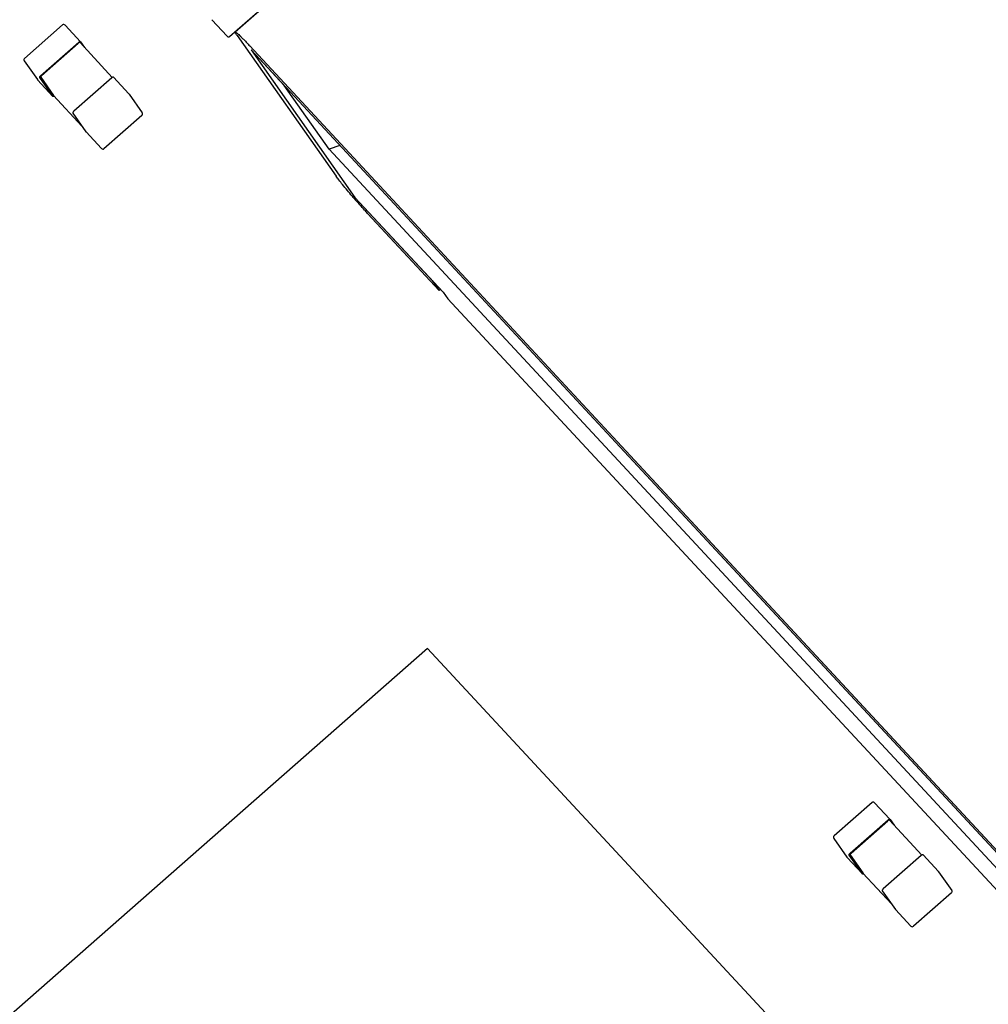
# Model space of a CAD drawing. Header units: millimetres. Extents: x 0 to 297, y 0 to 210.
# Tile 12 of 32: x 25.76 to 31.11, y 98.9 to 104.34. Entities that reach past the tile are written whole.
import ezdxf

# ---------------------------------------------------------------- set-up
doc = ezdxf.new("R2010")
doc.units = ezdxf.units.MM
doc.header["$LTSCALE"] = 16.335
for name, color, linetype in [('QFN-32_L5_0-DXF_CONTINUOUS_LINE', 7, 'CONTINUOUS'), ('TF-SMD_TF-02DXF_CONTINUOUS_LINE', 7, 'CONTINUOUS'), ('USER_LIBRARYDXF_CONTINUOUS_LINE', 7, 'CONTINUOUS')]:
    doc.layers.add(name, color=color, linetype=linetype)

msp = doc.modelspace()

# ---------------------------------------------------------------- linework, layer by layer
at = {"layer": 'QFN-32_L5_0-DXF_CONTINUOUS_LINE', "color": 7, "linetype": 'Continuous'}
for p, q in [((28.0089, 100.8639), (24.2586, 97.5683)), ((31.0487, 97.59), (28.0089, 100.8639))]:
    msp.add_line(p, q, dxfattribs=at)
at = {"layer": 'TF-SMD_TF-02DXF_CONTINUOUS_LINE', "color": 7, "linetype": 'Continuous'}
for p, q in [((30.398, 107.2989), (26.9477, 104.267)), ((26.9581, 104.2477), (27.5049, 103.4709)), ((33.6847, 97.0208), (27.0276, 104.1907)), ((27.0363, 104.168), (27.2187, 103.9715)), ((33.7542, 96.9326), (27.0363, 104.168)), ((27.0363, 104.168), (27.6091, 103.3542)), ((27.0363, 104.168), (27.6091, 103.3542)), ((27.466, 103.6201), (27.2187, 103.9715)), ((27.526, 103.6406), (27.466, 103.6201)), ((33.6671, 96.9413), (27.466, 103.6201)), ((27.6091, 103.3542), (28.0347, 102.8958)), ((27.6091, 103.3542), (28.0955, 102.8304)), ((27.6785, 103.266), (28.0737, 102.8404)), ((28.0347, 102.8958), (28.0737, 102.8404)), ((28.081, 102.8468), (28.0737, 102.8404)), ((28.0955, 102.8304), (28.1215, 102.7934)), ((28.1215, 102.7934), (33.8666, 96.6057))]:
    msp.add_line(p, q, dxfattribs=at)
msp.add_arc((30.3085, 105.6973), 3.5816, 220.7143, 221.1288, dxfattribs=at)
for points, knots in [([(26.9581, 104.2477), (26.9563, 104.2502), (26.9533, 104.2546), (26.9497, 104.2606), (26.9479, 104.264), (26.9472, 104.2665), (26.9477, 104.267)], [0, 0, 0, 0, 0.418593, 0.725255, 0.916386, 1, 1, 1, 1]), ([(26.9477, 104.267), (26.9479, 104.2671), (26.9489, 104.2671), (26.9513, 104.2659), (26.9559, 104.2626), (26.963, 104.2564), (26.9724, 104.2477), (26.9838, 104.2365), (26.9971, 104.223), (27.0119, 104.2075), (27.0222, 104.1965), (27.0276, 104.1907)], [0, 0, 0, 0, 0.00798, 0.022458, 0.075122, 0.160052, 0.275975, 0.420843, 0.592051, 0.786527, 1, 1, 1, 1]), ([(27.5937, 103.361), (27.5757, 103.382), (27.5507, 103.4116), (27.5214, 103.4485), (27.5097, 103.464), (27.5049, 103.4709)], [0, 0, 0, 0, 0.587435, 0.821956, 1, 1, 1, 1]), ([(27.6785, 103.266), (27.6731, 103.2719), (27.6502, 103.2968), (27.6277, 103.322), (27.6107, 103.3414)], [0, 0, 0, 0, 0.237454, 1, 1, 1, 1])]:
    msp.add_open_spline(points, degree=3, knots=knots, dxfattribs=at)
at = {"layer": 'USER_LIBRARYDXF_CONTINUOUS_LINE', "color": 7, "linetype": 'Continuous'}
for p, q in [((26.9169, 104.2428), (27.1269, 104.4273)), ((26.8179, 104.3352), (26.903, 104.2435)), ((25.7842, 104.1214), (25.9942, 104.306)), ((26.0081, 104.3053), (26.0932, 104.2136)), ((25.8733, 104.0259), (26.0833, 104.2105)), ((26.0933, 104.2136), (26.0934, 104.2134)), ((26.0934, 104.2134), (26.116, 104.1813)), ((25.8784, 104.0274), (26.0809, 104.2054)), ((26.0908, 104.2085), (26.2691, 104.0165)), ((25.7826, 104.1082), (25.8555, 104.0046)), ((25.8564, 104.0035), (25.9415, 103.9119)), ((25.9413, 103.9121), (25.8684, 104.0157)), ((25.8735, 104.0171), (25.9438, 103.9172)), ((26.2657, 104.0141), (26.0557, 103.8295)), ((26.2756, 104.0172), (26.3607, 103.9255)), ((25.9415, 103.9119), (25.9413, 103.9121)), ((25.9438, 103.9172), (25.9439, 103.917)), ((26.1011, 103.7477), (25.9439, 103.917)), ((26.3616, 103.9245), (26.4345, 103.8209)), ((26.0508, 103.8192), (26.1237, 103.7157)), ((26.2229, 103.6231), (26.4329, 103.8076)), ((26.1237, 103.7157), (26.1239, 103.7154)), ((26.1239, 103.7154), (26.209, 103.6238)), ((30.4641, 100.0129), (30.2541, 99.8284)), ((30.4781, 100.0122), (30.5632, 99.9205)), ((30.3432, 99.7329), (30.5532, 99.9174)), ((30.739, 99.7234), (30.5607, 99.9154)), ((30.5632, 99.9205), (30.5633, 99.9203)), ((30.5633, 99.9203), (30.5859, 99.8883)), ((30.3483, 99.7343), (30.5508, 99.9123)), ((30.2525, 99.8151), (30.3254, 99.7115)), ((30.3263, 99.7105), (30.4114, 99.6188)), ((30.4112, 99.619), (30.3383, 99.7226)), ((30.3434, 99.724), (30.4137, 99.6242)), ((30.7356, 99.721), (30.5256, 99.5365)), ((30.7456, 99.7241), (30.8307, 99.6324)), ((30.4114, 99.6188), (30.4112, 99.619)), ((30.4137, 99.6242), (30.4138, 99.624)), ((30.4138, 99.624), (30.571, 99.4547)), ((30.8315, 99.6314), (30.9044, 99.5278)), ((30.5207, 99.5262), (30.5936, 99.4226)), ((30.9028, 99.5146), (30.6928, 99.33)), ((30.5936, 99.4226), (30.5938, 99.4224)), ((30.5938, 99.4224), (30.6789, 99.3307))]:
    msp.add_line(p, q, dxfattribs=at)
for centre, start, end in [((26.0008, 104.2985), 42.8761, 131.3073), ((26.9103, 104.2503), 222.8761, 311.3073), ((25.7908, 104.1139), 131.3073, 215.142), ((25.8637, 104.0103), 215.142, 222.8761), ((26.3534, 103.9187), 35.142, 42.8761), ((26.4263, 103.8151), 311.3073, 35.142), ((26.2163, 103.6306), 222.8761, 311.3073), ((30.4707, 100.0054), 42.8761, 131.3073), ((30.2607, 99.8209), 131.3073, 215.142), ((30.3336, 99.7173), 215.142, 222.8761), ((30.8233, 99.6256), 35.142, 42.8761), ((30.8962, 99.5221), 311.3073, 35.142), ((30.6862, 99.3375), 222.8761, 311.3073)]:
    msp.add_arc(centre, 0.01, start, end, dxfattribs=at)
for points, knots in [([(26.0908, 104.2085), (26.0906, 104.2087), (26.0901, 104.209), (26.0891, 104.2092), (26.088, 104.2092), (26.0866, 104.2089), (26.0852, 104.2083), (26.0832, 104.2072), (26.0818, 104.2062), (26.0809, 104.2054)], [0, 0, 0, 0, 0.07714, 0.163832, 0.265976, 0.385556, 0.521801, 0.672169, 1, 1, 1, 1]), ([(26.0833, 104.2105), (26.0842, 104.2113), (26.0857, 104.2124), (26.0877, 104.2135), (26.0891, 104.214), (26.0904, 104.2143), (26.0916, 104.2144), (26.0925, 104.2142), (26.0931, 104.2138), (26.0933, 104.2136)], [0, 0, 0, 0, 0.327831, 0.478199, 0.614444, 0.734024, 0.836168, 0.92286, 1, 1, 1, 1]), ([(25.8684, 104.0157), (25.8682, 104.0159), (25.868, 104.0165), (25.8679, 104.0176), (25.8682, 104.0189), (25.8688, 104.0203), (25.8696, 104.0217), (25.871, 104.0237), (25.8723, 104.0251), (25.8733, 104.0259)], [0, 0, 0, 0, 0.0762, 0.164652, 0.269677, 0.392012, 0.529923, 0.680123, 1, 1, 1, 1]), ([(25.8784, 104.0274), (25.8774, 104.0265), (25.8761, 104.0252), (25.8746, 104.0232), (25.8738, 104.0217), (25.8733, 104.0203), (25.873, 104.0191), (25.873, 104.018), (25.8733, 104.0174), (25.8735, 104.0171)], [0, 0, 0, 0, 0.319877, 0.470077, 0.607988, 0.730323, 0.835348, 0.9238, 1, 1, 1, 1]), ([(26.2691, 104.0165), (26.2688, 104.0163), (26.2676, 104.0156), (26.2665, 104.0148), (26.2657, 104.0141)], [0, 0, 0, 0, 0.240063, 1, 1, 1, 1]), ([(26.2756, 104.0172), (26.2755, 104.0173), (26.2752, 104.0176), (26.2745, 104.0178), (26.2738, 104.0179), (26.2727, 104.0179), (26.271, 104.0175), (26.2697, 104.0169), (26.2691, 104.0165)], [0, 0, 0, 0, 0.086988, 0.179846, 0.283021, 0.399257, 0.673665, 1, 1, 1, 1]), ([(25.948, 103.9126), (25.9474, 103.9122), (25.9461, 103.9116), (25.9445, 103.9111), (25.9433, 103.9111), (25.9426, 103.9112), (25.9419, 103.9115), (25.9416, 103.9117), (25.9415, 103.9119)], [0, 0, 0, 0, 0.326335, 0.600743, 0.716979, 0.820154, 0.913012, 1, 1, 1, 1]), ([(26.0557, 103.8295), (26.0547, 103.8287), (26.0534, 103.8273), (26.052, 103.8253), (26.0511, 103.8238), (26.0506, 103.8225), (26.0503, 103.8212), (26.0504, 103.8201), (26.0506, 103.8195), (26.0508, 103.8192)], [0, 0, 0, 0, 0.319877, 0.470077, 0.607988, 0.730323, 0.835348, 0.9238, 1, 1, 1, 1]), ([(30.5607, 99.9154), (30.5605, 99.9156), (30.56, 99.916), (30.559, 99.9162), (30.5579, 99.9161), (30.5566, 99.9158), (30.5552, 99.9153), (30.5531, 99.9142), (30.5517, 99.9131), (30.5508, 99.9123)], [0, 0, 0, 0, 0.07714, 0.163832, 0.265976, 0.385556, 0.521801, 0.672169, 1, 1, 1, 1]), ([(30.5532, 99.9174), (30.5542, 99.9182), (30.5556, 99.9193), (30.5576, 99.9204), (30.559, 99.921), (30.5603, 99.9213), (30.5615, 99.9213), (30.5625, 99.9211), (30.563, 99.9208), (30.5632, 99.9205)], [0, 0, 0, 0, 0.327831, 0.478199, 0.614444, 0.734024, 0.836168, 0.92286, 1, 1, 1, 1]), ([(30.3383, 99.7226), (30.3381, 99.7229), (30.3379, 99.7235), (30.3379, 99.7246), (30.3381, 99.7258), (30.3387, 99.7272), (30.3395, 99.7287), (30.3409, 99.7307), (30.3422, 99.732), (30.3432, 99.7329)], [0, 0, 0, 0, 0.0762, 0.164652, 0.269677, 0.392012, 0.529923, 0.680123, 1, 1, 1, 1]), ([(30.3483, 99.7343), (30.3473, 99.7335), (30.346, 99.7321), (30.3445, 99.7301), (30.3437, 99.7287), (30.3432, 99.7273), (30.3429, 99.726), (30.3429, 99.7249), (30.3432, 99.7243), (30.3434, 99.724)], [0, 0, 0, 0, 0.319877, 0.470077, 0.607988, 0.730323, 0.835348, 0.9238, 1, 1, 1, 1]), ([(30.739, 99.7234), (30.7387, 99.7233), (30.7375, 99.7225), (30.7364, 99.7217), (30.7356, 99.721)], [0, 0, 0, 0, 0.240063, 1, 1, 1, 1]), ([(30.7456, 99.7241), (30.7454, 99.7243), (30.7451, 99.7245), (30.7445, 99.7248), (30.7437, 99.7249), (30.7426, 99.7248), (30.7409, 99.7244), (30.7397, 99.7238), (30.739, 99.7234)], [0, 0, 0, 0, 0.086988, 0.179846, 0.283021, 0.399257, 0.673665, 1, 1, 1, 1]), ([(30.418, 99.6195), (30.4173, 99.6191), (30.416, 99.6185), (30.4144, 99.6181), (30.4132, 99.618), (30.4125, 99.6182), (30.4119, 99.6184), (30.4115, 99.6187), (30.4114, 99.6188)], [0, 0, 0, 0, 0.326335, 0.600743, 0.716979, 0.820154, 0.913012, 1, 1, 1, 1]), ([(30.5256, 99.5365), (30.5246, 99.5356), (30.5233, 99.5342), (30.5219, 99.5322), (30.5211, 99.5308), (30.5205, 99.5294), (30.5202, 99.5282), (30.5203, 99.5271), (30.5205, 99.5264), (30.5207, 99.5262)], [0, 0, 0, 0, 0.319877, 0.470077, 0.607988, 0.730323, 0.835348, 0.9238, 1, 1, 1, 1])]:
    msp.add_open_spline(points, degree=3, knots=knots, dxfattribs=at)

doc.saveas('drawing.dxf')
